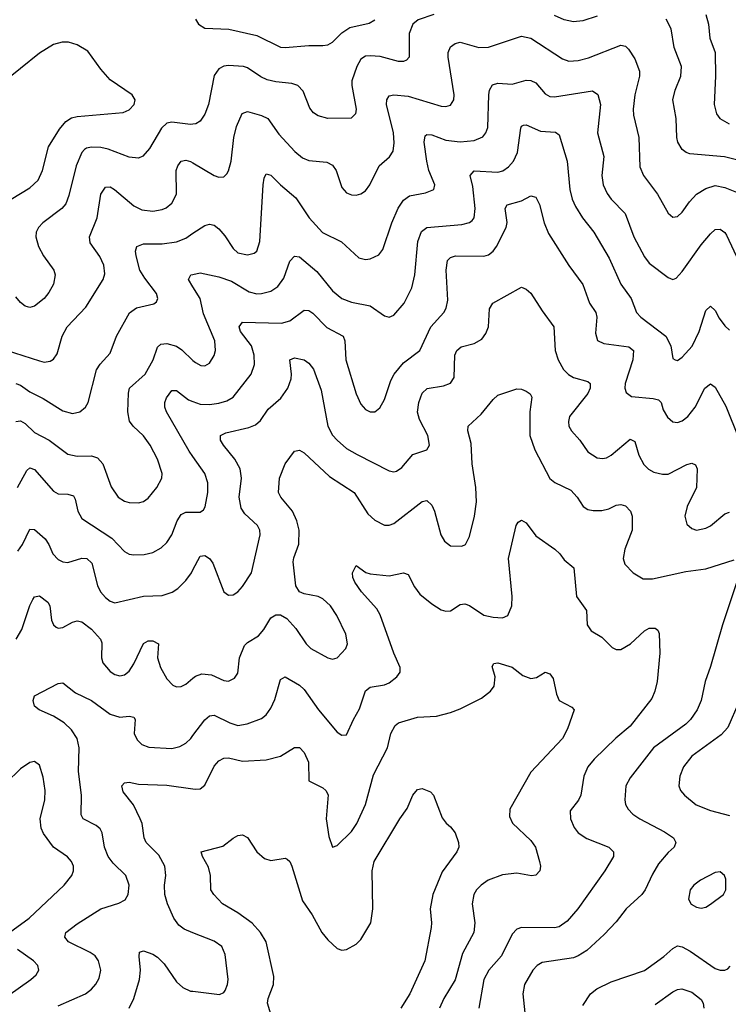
# Model space of a CAD drawing. Header units: inches. Extents: x 501419 to 657765, y 482282 to 547532.
# Tile 82 of 225: x 569267 to 572265, y 525306 to 529468. Entities that reach past the tile are written whole.
import ezdxf

# ---------------------------------------------------------------- set-up
doc = ezdxf.new("R2010")
doc.units = ezdxf.units.IN
doc.header["$MEASUREMENT"] = 0
doc.layers.add('A5562', color=7, linetype='Continuous')
doc.layers.add('A5572', color=7, linetype='Continuous')

msp = doc.modelspace()

# ---------------------------------------------------------------- linework, layer by layer
at = {"layer": 'A5562', "color": 6}
for points, elevation in [([(569230, 528709), (569310, 528757.5), (569344.6, 528790), (569363, 528830), (569389.3, 528930.7), (569434.9, 529005.1), (569462, 529038), (569486.5, 529053.5), (569510, 529059.1), (569704.5, 529075.5), (569730, 529086.5), (569751, 529110), (569755.2, 529130), (569743.2, 529150), (569650, 529214.3), (569610, 529259.7), (569555.1, 529335.1), (569510, 529362.4), (569472.8, 529372.8), (569446.4, 529373.6), (569410, 529363.8), (569350, 529327.2), (569190, 529197.3)], 3400), ([(570000, 529026.5), (569990, 529024.7), (569910, 529034.6), (569889.9, 529030.1), (569866.4, 529010), (569816, 528924), (569788.4, 528891.6), (569770, 528883), (569730, 528886.6), (569641.4, 528921.4), (569610, 528928.1), (569570, 528928.9), (569550, 528925.4), (569540.9, 528919.1), (569530, 528906.9), (569506.4, 528850), (569475.2, 528724.8), (569461.5, 528690), (569444.8, 528670), (569364.6, 528610), (569346.5, 528590), (569337.1, 528570), (569335.7, 528550), (569346.5, 528510), (569368.2, 528470), (569411.7, 528410), (569417.4, 528390), (569409.3, 528350), (569390, 528315), (569369.7, 528290), (569330, 528257.7), (569310, 528251.7), (569290, 528256.9), (569270, 528272.4), (569250, 528296.1)], 3300), ([(569210, 528071.5), (569350, 528025.7), (569370, 528021.1), (569395.8, 528024.2), (569410, 528032.6), (569424.8, 528055.2), (569446.6, 528130), (569468.1, 528170), (569547, 528253), (569620.6, 528370), (569626.5, 528393.5), (569622.6, 528430), (569606.5, 528466.5), (569564.9, 528524.9), (569562.5, 528550), (569595.1, 528630), (569610.3, 528730), (569630, 528760.7), (569650, 528761.1), (569668, 528750), (569750, 528681.1), (569784, 528664), (569830, 528658.6), (569870, 528665.9), (569886.6, 528673.4), (569910, 528691.9), (569929.6, 528730), (569928.5, 528830), (569935.3, 528850), (569950, 528870.3), (569970, 528874.5), (569990, 528869.3), (570000, 528863.3)], 3200), ([(569250, 527930.8), (569270, 527923.6), (569310, 527894.6), (569366.3, 527866.3), (569450, 527814.5), (569490, 527803.3), (569521.9, 527810), (569544.6, 527830), (569556.1, 527850), (569592, 527988), (569607.8, 528012.2), (569650, 528058.8), (569675.9, 528130), (569731.4, 528228.6), (569760.4, 528250), (569833.7, 528266.3), (569845.1, 528274.9), (569851.1, 528288.9), (569845.1, 528310), (569795.6, 528375.6), (569775.5, 528410), (569758.9, 528470), (569756.4, 528490), (569761.9, 528510), (569790, 528520.6), (569870, 528520.6), (569930, 528529.7), (569970, 528545.3), (570000, 528565.1)], 3100), ([(570000, 528338.9), (569981.1, 528370), (569990.7, 528389.3), (570000, 528391.4)], 3000), ([(569250, 527769.3), (569270, 527772.7), (569290, 527761.6), (569330, 527723.3), (569391.2, 527690), (569470, 527631.4), (569510, 527623.2), (569570, 527624.9), (569596.5, 527616.5), (569619.2, 527590), (569653.8, 527493.8), (569683.9, 527450), (569710, 527432.9), (569730, 527426.5), (569770, 527425.7), (569790, 527431.4), (569810, 527445), (569847.1, 527490), (569868.3, 527530), (569869.7, 527550), (569849.4, 527610), (569818.6, 527670), (569790, 527708.8), (569747, 527750), (569731.5, 527771.5), (569724.7, 527810), (569726.5, 527890), (569731.7, 527910), (569797.9, 527970), (569831.9, 528030), (569850, 528084), (569863.9, 528096.1), (569890, 528098.7), (569930, 528087.4), (569952.2, 528072.2), (570000, 528027.7)], 3000), ([(570000, 527621), (569983.8, 527643.8), (569887.8, 527810), (569881.4, 527830), (569881.4, 527850), (569888.1, 527870), (569910, 527901.1), (569930, 527900.5), (569980.9, 527860.9), (570000, 527854.1)], 2900), ([(569257.2, 527490), (569297.2, 527562.8), (569310, 527573.5), (569330, 527566.5), (569410, 527475.2), (569430, 527464.3), (569470, 527462.3), (569494.7, 527454.7), (569501.7, 527441.7), (569512.5, 527390), (569530, 527359.8), (569656.9, 527276.9), (569710, 527219.8), (569730, 527208.3), (569750, 527205.3), (569793, 527207), (569830, 527215.1), (569865.2, 527234.8), (569890, 527257.4), (569910, 527290.1), (569932.7, 527350), (569950, 527377), (569970, 527385.9), (570000, 527386.2)], 2900), ([(569258.7, 527221.3), (569278.1, 527250), (569310, 527314.4), (569330, 527313.4), (569373.9, 527273.9), (569389.4, 527250), (569406.4, 527210), (569430, 527185.6), (569450, 527175.9), (569470, 527173.9), (569530, 527192.2), (569551.1, 527191.1), (569572.6, 527170), (569596.4, 527076.4), (569608.2, 527050), (569630, 527025.2), (569650, 527010.3), (569670, 527003.5), (569790, 527031.4), (569870, 527033.8), (569912.2, 527047.8), (569936.2, 527063.8), (569970, 527097), (569993.1, 527130), (570000, 527143)], 2800), ([(569251.5, 526850), (569276.2, 526890), (569310, 526992), (569322.9, 527017.1), (569330, 527027.8), (569350, 527032.3), (569386.4, 527006.4), (569394.3, 526990), (569400.8, 526930), (569409.4, 526909.3), (569420.6, 526900.6), (569430, 526895.4), (569450, 526898.7), (569490, 526920.8), (569510, 526926.4), (569530, 526923.2), (569570, 526892.2), (569608.3, 526850), (569614.3, 526834.3), (569612.3, 526770), (569618.5, 526750), (569650, 526712.5), (569670, 526699.4), (569690, 526694.2), (569710, 526698.7), (569730, 526713.7), (569750, 526745.1), (569790, 526831), (569810, 526842.5), (569830, 526842.3), (569853.7, 526830), (569850.5, 526770), (569862.1, 526730), (569890, 526682.2), (569914.7, 526654.7), (569930, 526647.6), (569950, 526648.7), (569970, 526659.2), (570000, 526684.9)], 2700), ([(569430, 525299.3), (569545.4, 525350), (569570.8, 525369.2), (569589.6, 525390.4), (569603.6, 525416.4), (569610.7, 525450), (569600.3, 525490), (569585.6, 525510), (569565.3, 525525.3), (569473.2, 525570), (569457.7, 525590), (569462.5, 525610), (569510, 525646.5), (569610, 525710), (569686.1, 525733.9), (569713, 525747), (569725.9, 525770), (569729.6, 525810), (569715.4, 525850), (569662, 525902), (569641.1, 525930), (569626, 525970), (569616.4, 526030), (569606.9, 526046.9), (569590, 526061.1), (569534.9, 526090), (569527, 526107), (569527.7, 526190), (569515.5, 526290), (569519, 526390), (569509.9, 526430.1), (569486.5, 526466.5), (569455.2, 526495.2), (569410, 526523.6), (569349.2, 526550), (569330, 526566), (569323.4, 526590), (569329.1, 526610), (569430, 526662.5), (569450, 526664.2), (569502.8, 526622.8), (569570, 526590.4), (569650, 526532), (569690, 526520.3), (569730, 526524.4), (569750, 526519.9), (569755.3, 526510), (569751.7, 526450), (569763.8, 526423.8), (569784.2, 526404.2), (569813.5, 526393.5), (569910, 526387.5), (569944.2, 526395.8), (569970, 526410), (569990.2, 526430), (570000, 526442.8)], 2600), ([(569223.1, 525610), (569307.3, 525670), (569454.5, 525810), (569487.5, 525850), (569494.8, 525870), (569493.8, 525890), (569485.7, 525910), (569468.6, 525928.6), (569410.3, 525970.3), (569368.1, 526028.1), (569357.7, 526050), (569354, 526090), (569372.9, 526170), (569374.6, 526210), (569365.8, 526265.7), (569350, 526316.4), (569330, 526332.6), (569310, 526328.3), (569270, 526300.8), (569210, 526241.9)], 2700), ([(570000, 525608.3), (569963.2, 525623.2), (569940.2, 525640.2), (569918.6, 525670), (569892.2, 525730), (569880.4, 525770), (569879.9, 525810), (569885.7, 525850), (569880.9, 525890), (569855.7, 525935.7), (569801.8, 525990), (569793.8, 526010), (569784.4, 526070), (569776, 526090), (569748.7, 526148.7), (569704.5, 526204.5), (569699.2, 526230), (569710, 526242.4), (569730, 526245), (569770, 526237), (569890, 526232), (570000, 526216.5)], 2500), ([(569171.1, 525310), (569314.5, 525410), (569336, 525430), (569347.1, 525450), (569344.1, 525470), (569324.7, 525490), (569257.3, 525537.3)], 2700), ([(569730, 525290.1), (569749.2, 525330.8), (569773.2, 525410), (569778.1, 525450), (569771.9, 525508.1), (569774.3, 525525.7), (569790, 525532.3), (569830, 525517.3), (569850, 525504.5), (569877.4, 525477.4), (569930, 525400.2), (569956.8, 525376.8), (569990, 525361.8), (570000, 525360.7)], 2500)]:
    msp.add_lwpolyline(points, dxfattribs=dict(at, elevation=elevation))
at = {"layer": 'A5572', "color": 6}
for points, elevation in [([(571019.2, 529490), (570952.6, 529467.4), (570930.4, 529449.6), (570915, 529410), (570914.6, 529310), (570902.8, 529297.2), (570890, 529291.7), (570870, 529291.4), (570792, 529312), (570750, 529315.8), (570730, 529313.4), (570710, 529301.1), (570692.7, 529270), (570672.7, 529210), (570672.4, 529190), (570690.6, 529089.4), (570687, 529070), (570668.7, 529051.3), (570570.4, 529050.4), (570530, 529061.5), (570510, 529075.1), (570494.3, 529094.3), (570465.7, 529165.7), (570443.8, 529190), (570418.5, 529198.5), (570350, 529205.1), (570314.4, 529214.4), (570287.2, 529227.2), (570230, 529265.1), (570213.6, 529270), (570150, 529274.7), (570130, 529271.2), (570110, 529259.8), (570090, 529231.7), (570065.2, 529110), (570050, 529069), (570030, 529039.7), (570011.6, 529028.4), (570000, 529026.5)], 3300), ([(570010.6, 529470), (570024, 529450), (570050, 529433), (570152.3, 529427.7), (570270, 529402), (570370, 529352.7), (570390, 529350), (570490, 529359.3), (570550, 529359.1), (570570, 529362.2), (570590, 529373.3), (570630, 529413.2), (570664.1, 529435.9), (570745.9, 529454.1), (570770, 529468.2)], 3400), ([(571710, 529483.5), (571650, 529463.8), (571610, 529459.3), (571570, 529467.7), (571530, 529485.9)], 3300), ([(572350, 528863.3), (572248.3, 528888.3), (572101.8, 528901.8), (572086.6, 528906.6), (572070, 528920.1), (572052, 528950), (572047.3, 528970), (572044.4, 529050), (572030.7, 529130), (572039.7, 529170), (572064.5, 529230), (572066.6, 529270), (572035.4, 529350), (572023.7, 529430), (572002.7, 529470)], 3300), ([(572169.9, 529490), (572181.8, 529450), (572187.1, 529390), (572209.5, 529329.5), (572211.3, 529230), (572205.3, 529110), (572215, 529070), (572229.3, 529050), (572268.5, 529028.5)], 3400), ([(570000, 528863.3), (570090, 528809.6), (570110, 528803), (570130, 528804.4), (570143, 528817), (570150.7, 528829.3), (570161.5, 528870), (570173.1, 528970), (570183.5, 529016.5), (570207.7, 529072.3), (570230, 529080.2), (570290, 529063.7), (570317.3, 529050), (570363.7, 528983.7), (570431.1, 528911.1), (570463.6, 528883.6), (570490, 528872.4), (570566.4, 528866.4), (570590, 528853.3), (570606.3, 528830), (570630, 528758.7), (570650, 528735.9), (570670, 528727.2), (570690, 528726.2), (570710, 528732.3), (570730, 528745.4), (570748.5, 528770), (570788.2, 528850), (570831.3, 528888.7), (570847.1, 528912.9), (570851.9, 528948.1), (570848.8, 528990), (570818.8, 529110), (570820.3, 529130), (570830, 529146.3), (570850, 529151), (570910, 529144.8), (571050, 529102), (571070, 529100.6), (571090, 529107.2), (571103.4, 529130), (571105.6, 529150), (571079.8, 529310), (571079.9, 529330), (571090, 529353.9), (571110, 529368.1), (571130, 529372.9), (571210, 529351.1), (571250, 529352.1), (571390, 529398.9), (571430, 529390.4), (571563.2, 529303.2), (571590, 529293.1), (571630, 529295.2), (571673.6, 529306.4), (571810, 529360.9), (571830, 529356), (571843.2, 529343.2), (571870, 529303), (571889.6, 529250), (571888.9, 529230), (571869.3, 529150), (571862.1, 529090), (571864.2, 529064.2), (571886.3, 528970), (571890, 528845.7), (571905.6, 528810), (571966, 528730), (572010, 528650.5), (572030, 528634), (572050, 528635.7), (572070, 528654.7), (572101.3, 528698.7), (572130.2, 528730), (572170, 528754.7), (572210, 528766.7), (572250, 528759.1), (572313.5, 528733.5)], 3200), ([(570000, 528565.1), (570050, 528598), (570070, 528603.4), (570090, 528599), (570110, 528584.3), (570134.9, 528554.9), (570170, 528500.3), (570190, 528483.1), (570230, 528473.8), (570258.6, 528481.4), (570270.2, 528490), (570282.4, 528530), (570296.7, 528770), (570301.6, 528798.4), (570310, 528815.9), (570330, 528811.4), (570369.6, 528769.6), (570434.9, 528714.9), (570491.4, 528630), (570548.4, 528568.4), (570628.8, 528528.8), (570701.6, 528461.6), (570730, 528454.2), (570750, 528456.8), (570785.9, 528474.1), (570803.1, 528496.8), (570841.6, 528610), (570868.4, 528671.6), (570890, 528705.5), (570916.7, 528723.3), (570983.9, 528736.1), (571018.9, 528750), (571022.9, 528770), (570998.3, 528830), (570988.8, 528870), (570978.5, 528950), (570982.9, 528977.1), (570990, 528983.1), (571010, 528981.8), (571070, 528959.1), (571130, 528951.4), (571190, 528957.2), (571226.5, 528973.5), (571239.7, 528990), (571247.9, 529012.1), (571251.3, 529150), (571254.3, 529170), (571267, 529193), (571290, 529199.6), (571350, 529195.6), (571410, 529212.7), (571430, 529211.4), (571450, 529200.8), (571490, 529154.6), (571510, 529144.1), (571530, 529142), (571690, 529167), (571712.4, 529152.4), (571723.6, 529110), (571711.8, 528990), (571738.2, 528890), (571729.6, 528810), (571735.6, 528770), (571753, 528733), (571769.8, 528710), (571829.1, 528649.1), (571865.2, 528550), (571910, 528465.9), (571930, 528439.1), (572010, 528378.2), (572030, 528370.1), (572044.3, 528375.7), (572070, 528403.1), (572150, 528516), (572190, 528563.6), (572210, 528580.9), (572230, 528582.7), (572250, 528569.2), (572257.4, 528557.4), (572310, 528446.4)], 3100), ([(570000, 528391.4), (570030, 528398.2), (570110, 528381), (570162.4, 528362.4), (570237.4, 528317.4), (570270, 528309.2), (570290, 528310.2), (570330, 528320.8), (570359.4, 528340.6), (570384.8, 528375.2), (570410, 528447.2), (570430, 528468.6), (570450, 528465.6), (570523.4, 528403.4), (570590, 528321.9), (570629.4, 528289.4), (570670, 528274.6), (570750, 528258.3), (570810, 528216.4), (570830, 528210.5), (570850, 528218.5), (570893.7, 528270), (570925.7, 528334.3), (570938.8, 528390), (570951.9, 528530), (570967.1, 528572.9), (570990, 528590.3), (571137.9, 528602.1), (571169.8, 528610.2), (571180.8, 528619.2), (571190, 528630.8), (571194.3, 528670), (571183.4, 528763.4), (571172.1, 528810), (571190.3, 528829.7), (571290, 528823.7), (571310.6, 528829.4), (571334.5, 528845.5), (571355.6, 528870), (571373.5, 528906.5), (571386.9, 529010), (571390, 529018.1), (571398.3, 529021.7), (571410, 529023.8), (571470, 528997.6), (571533.3, 528993.3), (571550, 528982), (571582.9, 528870), (571594.1, 528750), (571604.2, 528710), (571618, 528678), (571647.9, 528630), (571695.6, 528570), (571760.7, 528460.7), (571810, 528350.4), (571854.4, 528290), (571875.9, 528230), (571894.3, 528210), (572000.7, 528130), (572021.1, 528090), (572030, 528035.9), (572040.3, 528030), (572050, 528027.9), (572070, 528041.2), (572111.7, 528088.3), (572141.9, 528150), (572170, 528239.1), (572190, 528257.8), (572210, 528239), (572225.9, 528205.9), (572250, 528173.5), (572270, 528156)], 3000), ([(570000, 527854.1), (570030, 527843.4), (570070, 527841.6), (570110, 527846.4), (570143.1, 527856.9), (570170, 527873.1), (570246.6, 527970), (570260.8, 528010), (570259.5, 528050), (570246.9, 528090), (570201.6, 528150), (570195.5, 528170), (570208.8, 528190), (570374.2, 528185.8), (570410, 528195.6), (570470, 528240.1), (570490, 528238.8), (570507.6, 528227.6), (570566.6, 528166.6), (570634.9, 528130), (570642.9, 528110), (570647.2, 528030), (570690, 527886.7), (570710, 527843.4), (570730, 527820.6), (570750, 527810.4), (570770, 527810.5), (570790, 527826.9), (570810, 527862.3), (570837.1, 527942.9), (570850.8, 527970), (570890, 528017.2), (570959.1, 528070), (571006, 528170), (571060.8, 528230), (571071.9, 528248.1), (571077.7, 528282.3), (571071.3, 528410), (571077.1, 528450), (571090, 528463), (571110.4, 528469.6), (571230, 528468.1), (571250, 528474), (571270, 528489.8), (571284.3, 528510), (571324.7, 528590), (571328.8, 528611.2), (571320.8, 528670), (571330, 528686.2), (571390, 528702.1), (571430, 528723.8), (571450, 528718.1), (571466.3, 528686.3), (571485.6, 528610), (571504.6, 528564.6), (571589.6, 528429.6), (571648.8, 528348.8), (571677.9, 528270), (571703.9, 528230), (571709.4, 528210), (571702.4, 528142.4), (571711.8, 528111.8), (571739, 528099), (571844.7, 528084.7), (571863.2, 528070), (571861.4, 528030), (571828.6, 527930), (571827.4, 527910), (571832.2, 527892.2), (571855.5, 527875.5), (571947.5, 527867.5), (571970, 527861), (571980.3, 527850), (571990, 527818.8), (572007.5, 527787.5), (572030, 527768), (572050, 527766), (572070, 527772.9), (572093.9, 527790), (572124.5, 527830), (572165.1, 527910), (572190, 527928.5), (572210, 527915), (572253.9, 527833.9), (572310, 527698.1)], 2900), ([(570000, 528027.7), (570010, 528018.4), (570033.9, 528006.1), (570050, 528004.6), (570070, 528015.8), (570090, 528048.7), (570095.6, 528070), (570092.3, 528110), (570045.1, 528225.1), (570029.8, 528290), (570000, 528338.9)], 3000), ([(570000, 527143), (570030, 527199.8), (570050, 527203.2), (570070, 527190.4), (570083.6, 527170), (570130, 527050.1), (570150, 527034.7), (570170, 527036.5), (570190, 527048.8), (570210, 527072.4), (570247.3, 527130), (570284.4, 527290), (570283.2, 527310), (570273.2, 527330), (570219, 527379), (570203.6, 527403.6), (570195.6, 527450), (570205.3, 527530), (570199.8, 527570), (570177.5, 527610), (570128.5, 527670), (570117, 527690), (570116.6, 527710), (570138.6, 527721.4), (570236.5, 527743.5), (570264, 527756), (570286.3, 527773.7), (570318.7, 527821.3), (570371.9, 527868.1), (570400.7, 527910), (570414.9, 527950), (570416.7, 527970), (570410, 528030.8), (570430, 528038.3), (570470, 528030.3), (570490, 528016.8), (570510, 527991), (570542.2, 527902.2), (570570.9, 527750), (570590, 527712.4), (570609.6, 527690), (570650, 527656), (570694.5, 527630), (570830, 527561.1), (570850, 527556.4), (570860.4, 527559.6), (570884.2, 527575.8), (570930, 527629.8), (570989.9, 527650.1), (571000.8, 527670), (570993.3, 527710), (570957.8, 527777.8), (570949.3, 527809.3), (570956.1, 527850), (570970.2, 527890), (570991, 527909), (571059.7, 527920.3), (571090, 527932.1), (571104.4, 527955.6), (571108.3, 528050), (571116.2, 528070), (571134.8, 528085.2), (571190, 528098.9), (571221.8, 528118.2), (571239, 528141), (571250.8, 528170), (571254.4, 528245.6), (571268.1, 528270), (571390, 528337.4), (571410, 528329.7), (571430, 528312), (571477.2, 528237.2), (571527.1, 528170), (571532.2, 528070), (571545.5, 528030), (571568.1, 527990), (571588.6, 527968.6), (571610, 527955.8), (571670, 527939), (571680.4, 527930), (571680, 527910), (571670, 527888), (571593.2, 527790), (571588.4, 527770), (571590.6, 527750), (571601.5, 527730), (571636.4, 527690), (571670, 527641.7), (571710, 527616.1), (571733, 527613), (571750, 527616.1), (571770, 527626.9), (571850, 527694.8), (571870, 527685), (571887, 527627), (571907.8, 527587.8), (571928, 527568), (571950, 527555.9), (571987, 527547), (572010, 527547.1), (572090, 527587.8), (572110, 527593.1), (572126.8, 527586.8), (572132.7, 527570), (572130, 527490), (572091.1, 527410), (572081, 527370), (572090, 527335.8), (572110, 527317), (572130.6, 527310.6), (572170, 527318.1), (572190, 527329.1), (572250, 527379.3), (572270, 527385.6)], 2800), ([(570000, 526684.9), (570010, 526693.5), (570037.7, 526702.3), (570078.7, 526698.7), (570130, 526674.7), (570150, 526671.8), (570175.4, 526684.6), (570190, 526705.4), (570196.6, 526770), (570217.5, 526822.5), (570230, 526835.3), (570276.6, 526863.4), (570299.1, 526890), (570330, 526939), (570350, 526952.5), (570370, 526951.8), (570397.3, 526937.3), (570434.8, 526894.8), (570478.3, 526830), (570498.8, 526810), (570570, 526770.7), (570590, 526764.7), (570610, 526769.8), (570646.5, 526810), (570653.3, 526830), (570647, 526870), (570609.2, 526950), (570582.1, 526990), (570550, 527019.9), (570530, 527030.1), (570470, 527040.9), (570450, 527049.1), (570435, 527075), (570423.9, 527176.1), (570426.1, 527193.9), (570448.4, 527251.6), (570449.8, 527310), (570439.1, 527350), (570421, 527390), (570371.5, 527450), (570362.2, 527470), (570366.4, 527530), (570390, 527590.9), (570430, 527643.6), (570450, 527648), (570470, 527636.8), (570577, 527537), (570681.6, 527470), (570739.3, 527379.3), (570770, 527352.2), (570810, 527331.7), (570830, 527331), (570850, 527338.3), (570970, 527431), (570990, 527434.9), (571010, 527416.4), (571022.4, 527390), (571048.4, 527290), (571063.6, 527263.6), (571090, 527244.6), (571136.9, 527243.1), (571152.4, 527250), (571170, 527283.7), (571191.2, 527370), (571198.9, 527430), (571197.2, 527490), (571181.3, 527590), (571176.3, 527676.3), (571163.1, 527730), (571164.1, 527750), (571219.5, 527800.5), (571270, 527862.8), (571290, 527880.9), (571370, 527907.9), (571390, 527906.5), (571410, 527898.4), (571426.7, 527886.7), (571433.1, 527873.1), (571424.6, 527810), (571425.6, 527710), (571446.2, 527650), (571510, 527528.9), (571531.5, 527511.5), (571598.7, 527478.7), (571625.5, 527450), (571650.2, 527410.2), (571670, 527397.6), (571692.9, 527392.9), (571730, 527393.5), (571759.4, 527400.6), (571790, 527415.9), (571810, 527419), (571830, 527412.6), (571850.7, 527390), (571858.1, 527370), (571858.8, 527310), (571827.4, 527230), (571819.8, 527190), (571826.9, 527166.9), (571862, 527130), (571904.7, 527104.7), (571944.1, 527104.1), (572085, 527135), (572170, 527146.9), (572290, 527185.4)], 2700), ([(570000, 527386.2), (570030, 527386.5), (570044.2, 527395.8), (570051.4, 527408.6), (570063.4, 527470), (570062.7, 527510), (570050.5, 527550), (570000, 527621)], 2900), ([(570000, 526442.8), (570050, 526508.1), (570070, 526524.7), (570090, 526528.1), (570155.6, 526495.6), (570190, 526485), (570228.9, 526491.1), (570290, 526514.5), (570310, 526530.1), (570330, 526558.1), (570345.7, 526594.3), (570370, 526679.1), (570390, 526689.5), (570450, 526655), (570470, 526637.1), (570531, 526550), (570610, 526456.9), (570630, 526443.5), (570650, 526445.4), (570678.5, 526510), (570704.8, 526555.2), (570730, 526631.3), (570750, 526646.4), (570810, 526656.6), (570830, 526664.5), (570862.1, 526690), (570876.5, 526710), (570876.7, 526730), (570850.2, 526790.2), (570792.2, 526952.2), (570777.2, 526977.2), (570712.3, 527050), (570684.7, 527090), (570676.9, 527110), (570675.2, 527130), (570690, 527160.4), (570731.6, 527131.6), (570750, 527126), (570830, 527117.4), (570890, 527129.7), (570910, 527123.1), (570936.6, 527070), (570959.9, 527039.9), (571010, 526998.6), (571050, 526973.9), (571070, 526967.8), (571090, 526969.8), (571130, 526995.3), (571150, 526999.2), (571170, 526991.6), (571230, 526951.1), (571270, 526942.1), (571310, 526939.7), (571331.7, 526950), (571349.2, 526990), (571350.3, 527030), (571334.3, 527190), (571367.3, 527330), (571376.4, 527343.6), (571390, 527353), (571410, 527340.7), (571450, 527286.5), (571530.7, 527230), (571552.6, 527210), (571570, 527184.8), (571611.1, 527151.1), (571622.9, 527030), (571665.3, 526970), (571668, 526910), (571684.7, 526884.7), (571730, 526857.5), (571773.9, 526813.9), (571790, 526805.4), (571810, 526805.5), (571851, 526829), (571910, 526885.3), (571930, 526895.6), (571955.3, 526895.3), (571967.5, 526887.5), (571972.8, 526872.8), (571974.8, 526790), (571963.4, 526670), (571954.2, 526630), (571940.9, 526599.1), (571850, 526481.5), (571789.7, 526430.3), (571697.8, 526342.2), (571670.4, 526310), (571654.2, 526270), (571641.2, 526190), (571630.9, 526169.1), (571596.3, 526123.7), (571597.3, 526090), (571612.6, 526052.6), (571629.2, 526030), (571666.3, 526006.3), (571759.5, 525970), (571779.7, 525950), (571779.9, 525930), (571742.9, 525870), (571629, 525710), (571583.4, 525656.6), (571550, 525633.7), (571530, 525629), (571390, 525631.1), (571370, 525623.6), (571350, 525602.1), (571305.1, 525510), (571251.1, 525450), (571230.7, 525410), (571209.9, 525290)], 2600), ([(572313.7, 527130), (572241, 526910), (572190, 526733.4), (572166.4, 526670), (572150.8, 526590), (572133.2, 526550), (572105.5, 526510), (572085.2, 526490), (571948.4, 526390), (571850, 526263), (571831.2, 526228.8), (571826.5, 526170), (571830.5, 526150), (571841.3, 526130), (571861.3, 526110), (571890.4, 526090.4), (571995.4, 526035.4), (572032.9, 526010), (572043.2, 525990), (572035.5, 525970), (572010, 525947.4), (571970, 525899.3), (571943.7, 525856.3), (571913.4, 525790), (571898.5, 525770), (571833.2, 525710), (571790, 525654.5), (571739.1, 525600.9), (571666.3, 525533.7), (571630.1, 525510), (571610, 525502.5), (571477.2, 525482.8), (571455.6, 525470), (571437.4, 525450), (571402.3, 525390), (571396.2, 525350), (571404.3, 525270)], 2700), ([(570000, 526216.5), (570010, 526215.1), (570030, 526216.2), (570050, 526231.6), (570090, 526311.9), (570110, 526335.2), (570130, 526346.9), (570150, 526348.2), (570210, 526334.3), (570310, 526339.3), (570370, 526355.1), (570430, 526391.5), (570450, 526391.2), (570471, 526370), (570489.1, 526330), (570490.6, 526250), (570550, 526220.5), (570562, 526210), (570571.3, 526191.3), (570563.1, 526090), (570574.9, 526014.9), (570590, 525970.7), (570610, 525976.4), (570670, 526035.9), (570693.4, 526070), (570730, 526150), (570764.4, 526275.6), (570822.8, 526390), (570837, 526450), (570856.1, 526483.9), (570870, 526495.6), (570950, 526519), (571030, 526523.6), (571090, 526539.1), (571130, 526554.3), (571220.1, 526599.9), (571258.6, 526630), (571273.7, 526650), (571278.9, 526690), (571266.5, 526733.5), (571273.3, 526746.7), (571290, 526749.6), (571350, 526730.7), (571396.2, 526696.2), (571430, 526683.2), (571453.2, 526686.8), (571490, 526709.2), (571510, 526703.3), (571523.4, 526683.4), (571537.4, 526617.4), (571550, 526590.2), (571602.3, 526562.3), (571612.2, 526550), (571584.5, 526470), (571564.1, 526430), (571430, 526286.6), (571341.3, 526130), (571339.2, 526099.2), (571352.1, 526072.1), (571430, 525997.8), (571448.5, 525970), (571466.7, 525910), (571470.3, 525890), (571467.8, 525870), (571450, 525851.6), (571431.7, 525848.3), (571370, 525859.7), (571310, 525853.5), (571249.4, 525830), (571219.5, 525810), (571199.5, 525790), (571188, 525770), (571181.4, 525730), (571192.7, 525650), (571188.5, 525610), (571139.8, 525520.2), (571110, 525409), (571061.8, 525330), (571042.8, 525290)], 2500), ([(572356.6, 526690), (572263.6, 526476.4), (572234.9, 526445.1), (572110, 526354.4), (572074.7, 526310), (572060.5, 526270), (572055.6, 526230), (572062.2, 526210), (572079.3, 526190), (572129.3, 526149.3), (572190, 526124.5), (572270, 526104.1)], 2800), ([(570333, 525250), (570315, 525310), (570317.4, 525330), (570341.3, 525390), (570342.7, 525422.7), (570310.3, 525570), (570286, 525610), (570250, 525648.4), (570190, 525692.1), (570125.4, 525730), (570088.1, 525770), (570076.2, 525790), (570073.5, 525850), (570066.1, 525886.1), (570039.6, 525930), (570035.1, 525950), (570125.9, 525974.1), (570170, 526007.8), (570190, 526018.7), (570210, 526021.9), (570230, 526011.1), (570270.3, 525950), (570302.2, 525922.2), (570330, 525914.3), (570390, 525923.2), (570398.7, 525918.7), (570410, 525909.6), (570418.2, 525890), (570463.2, 525743.2), (570503.6, 525683.6), (570544.6, 525610), (570570, 525578), (570610, 525541.1), (570630, 525534.9), (570650, 525537.4), (570690, 525559.7), (570710, 525579.2), (570752.2, 525650), (570761.1, 525710), (570758.1, 525870), (570766.7, 525910), (570874.8, 526090), (570906.4, 526133.6), (570930.6, 526189.4), (570950, 526214.2), (570970, 526218), (571004.3, 526204.3), (571017.8, 526190), (571054.6, 526094.6), (571070.9, 526070.9), (571090, 526056.1), (571110, 526030.3), (571123.1, 525990), (571124.2, 525970), (571115.9, 525950), (571054.2, 525865.8), (571015.3, 525770), (571003.9, 525710), (571009.6, 525650), (571007.3, 525630), (570981.6, 525490), (570917, 525350), (570879.7, 525290)], 2400), ([(570000, 525360.7), (570112.6, 525347.4), (570130, 525356), (570135.7, 525364.3), (570146.1, 525390), (570148.6, 525410), (570136.7, 525516.7), (570121.4, 525550), (570090, 525572), (570000, 525608.3)], 2500), ([(571650, 525300.4), (571682, 525350), (571708.5, 525371.5), (571770, 525401.1), (571910, 525448.7), (571991.7, 525508.3), (572030, 525542.3), (572050, 525552.7), (572070, 525548.1), (572103.1, 525530), (572210, 525457.6), (572230, 525450.3), (572250, 525449.5), (572263.6, 525456.4), (572273, 525467)], 2700), ([(571955.5, 525304.5), (572030, 525358.9), (572050, 525368.7), (572068.8, 525371.2), (572110, 525357.3), (572150, 525325.5), (572158.8, 525310), (572162.1, 525290)], 2600)]:
    msp.add_lwpolyline(points, dxfattribs=dict(at, elevation=elevation))
at = {"layer": 'A5572', "color": 6, "elevation": 2800}
msp.add_lwpolyline([(572230, 525866), (572210, 525863.4), (572147.9, 525830), (572118.5, 525810), (572104.1, 525790), (572097.2, 525750), (572108.5, 525728.5), (572130, 525715.9), (572150, 525711.5), (572170, 525716.8), (572190, 525729.5), (572244.2, 525770), (572254.3, 525790), (572254.5, 525834.5), (572249.1, 525850)], close=True, dxfattribs=at)

doc.saveas('drawing.dxf')
